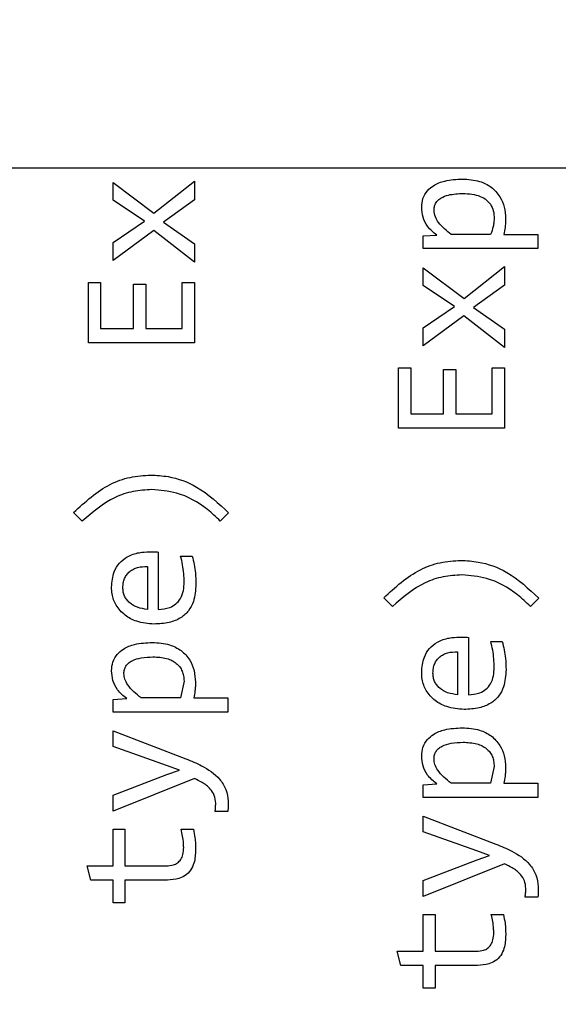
# Model space of a CAD drawing. Header units: millimetres. Extents: x 0 to 420, y 0 to 297.
# Tile 99 of 145: x 211.28 to 212.53, y 172.33 to 174.62. Entities that reach past the tile are written whole.
import ezdxf

# ---------------------------------------------------------------- set-up
doc = ezdxf.new("R2010")
doc.units = ezdxf.units.MM
doc.styles.add('SLDTEXTSTYLE0', font='TXT', dxfattribs={"width": 0.75})
doc.dimstyles.new('SLDDIMSTYLE0', dxfattribs={"dimtxt": 3.5, "dimasz": 3.302, "dimexe": 0, "dimexo": 0.0625, "dimgap": 0.875, "dimtad": 1, "dimlfac": 5, "dimrnd": 1e-09, "dimzin": 12, "dimdsep": 46, "dimtxsty": 'SLDTEXTSTYLE0', "dimsah": 1, "dimcen": 0.09, "dimadec": 0, "dimazin": 3, "dimtfac": 1, "dimtofl": 0, "dimtmove": 0, "dimatfit": 3, "dimfxl": 1, "dimfrac": 2, "dimtolj": 1, "dimtzin": 12, "dimarcsym": 0})

# ---------------------------------------------------------------- blocks, each defined once
blk = doc.blocks.new('_D_5')
at = {"color": 7, "linetype": 'Continuous', "lineweight": 18}
for p, q in [((186.436, 221.3553), (271.0027, 221.3553)), ((270.0027, 160.1553), (270.0027, 221.3553)), ((186.436, 160.1553), (271.0027, 160.1553))]:
    blk.add_line(p, q, dxfattribs=at)
for points in [[(270.0027, 221.3553), (269.4947, 218.0533), (270.5107, 218.0533)], [(270.0027, 160.1553), (270.5107, 163.4573), (269.4947, 163.4573)]]:
    blk.add_solid(points, dxfattribs=at)
at = {"color": 7, "linetype": 'Continuous', "lineweight": 18, "insert": (265.491, 186.8762), "char_height": 3.5, "attachment_point": 1, "rotation": 90, "style": 'SLDTEXTSTYLE0'}
blk.add_mtext('306', dxfattribs=at)

msp = doc.modelspace()

# ---------------------------------------------------------------- linework, layer by layer
at = {"color": 7, "linetype": 'Continuous', "lineweight": 25}
for p, q in [((214.3873, 174.2723), (208.7873, 174.2723)), ((211.5945, 174.1681), (211.6886, 174.2421)), ((211.6886, 174.2421), (211.6886, 174.1987)), ((211.4998, 174.2391), (211.5945, 174.1681)), ((211.4998, 174.1985), (211.4998, 174.2391)), ((211.5725, 174.1498), (211.4998, 174.1985)), ((211.6886, 174.1987), (211.6168, 174.1476)), ((211.4998, 174.1), (211.5725, 174.1498)), ((211.5939, 174.1282), (211.4998, 174.0581)), ((211.6886, 174.0548), (211.5939, 174.1282)), ((211.6168, 174.1476), (211.6886, 174.0971)), ((212.2191, 174.1153), (212.2506, 174.1172)), ((212.2191, 174.086), (212.2191, 174.1153)), ((212.3756, 174.1188), (212.2839, 174.1188)), ((212.406, 174.1188), (212.4851, 174.1188)), ((212.4851, 174.1188), (212.4851, 174.086)), ((211.4998, 174.0581), (211.4998, 174.1)), ((211.6886, 174.0971), (211.6886, 174.0548)), ((212.4851, 174.086), (212.2191, 174.086)), ((212.2191, 174.0412), (212.3138, 173.9702)), ((212.2191, 174.0007), (212.2191, 174.0412)), ((212.3138, 173.9702), (212.4079, 174.0443)), ((212.4079, 174.0443), (212.4079, 174.0009)), ((211.4427, 174.0074), (211.4709, 174.0074)), ((211.4427, 173.8675), (211.4427, 174.0074)), ((211.4709, 174.0074), (211.4709, 173.901)), ((211.5471, 174.0032), (211.5754, 174.0032)), ((211.5471, 173.901), (211.5471, 174.0032)), ((211.5754, 174.0032), (211.5754, 173.901)), ((211.66, 174.0074), (211.6886, 174.0074)), ((211.66, 173.901), (211.66, 174.0074)), ((211.6886, 174.0074), (211.6886, 173.8675)), ((212.2918, 173.952), (212.2191, 174.0007)), ((212.4079, 174.0009), (212.3361, 173.9498)), ((212.2191, 173.9021), (212.2918, 173.952)), ((212.3361, 173.9498), (212.4079, 173.8993)), ((212.3132, 173.9304), (212.2191, 173.8603)), ((212.4079, 173.857), (212.3132, 173.9304)), ((211.4709, 173.901), (211.5471, 173.901)), ((211.5754, 173.901), (211.66, 173.901)), ((212.2191, 173.8603), (212.2191, 173.9021)), ((212.4079, 173.8993), (212.4079, 173.857)), ((211.6886, 173.8675), (211.4427, 173.8675)), ((212.162, 173.8096), (212.1902, 173.8096)), ((212.162, 173.6696), (212.162, 173.8096)), ((212.1902, 173.8096), (212.1902, 173.7031)), ((212.3793, 173.8096), (212.4079, 173.8096)), ((212.3793, 173.7031), (212.3793, 173.8096)), ((212.4079, 173.8096), (212.4079, 173.6696)), ((212.2665, 173.8054), (212.2947, 173.8054)), ((212.2665, 173.7031), (212.2665, 173.8054)), ((212.2947, 173.8054), (212.2947, 173.7031)), ((212.1902, 173.7031), (212.2665, 173.7031)), ((212.2947, 173.7031), (212.3793, 173.7031)), ((212.4079, 173.6696), (212.162, 173.6696)), ((211.4284, 173.4545), (211.4083, 173.4743)), ((211.7678, 173.4734), (211.7484, 173.4545)), ((211.6047, 173.3826), (211.6047, 173.2497)), ((211.6565, 173.3732), (211.6833, 173.3732)), ((211.5795, 173.3491), (211.5795, 173.2497)), ((212.1477, 173.2566), (212.1276, 173.2765)), ((212.4871, 173.2756), (212.4677, 173.2566)), ((212.324, 173.1848), (212.324, 173.0519)), ((212.3758, 173.1753), (212.4027, 173.1753)), ((212.2989, 173.1513), (212.2989, 173.0519)), ((211.6644, 173.0831), (211.6562, 173.0446)), ((211.4998, 173.041), (211.5313, 173.043)), ((211.4998, 173.0117), (211.4998, 173.041)), ((211.6562, 173.0446), (211.5646, 173.0446)), ((211.6867, 173.0446), (211.7658, 173.0446)), ((211.7658, 173.0446), (211.7658, 173.0117)), ((211.7658, 173.0117), (211.4998, 173.0117)), ((211.4998, 172.9679), (211.6686, 172.9035)), ((211.4998, 172.9317), (211.4998, 172.9679)), ((211.6238, 172.8876), (211.4998, 172.9317)), ((211.654, 172.8768), (211.6238, 172.8876)), ((211.6247, 172.8671), (211.654, 172.8768)), ((212.3837, 172.8853), (212.3756, 172.8467)), ((211.4998, 172.8193), (211.6247, 172.8671)), ((211.6886, 172.8574), (211.4998, 172.7821)), ((212.2191, 172.8432), (212.2506, 172.8452)), ((212.2191, 172.8139), (212.2191, 172.8432)), ((212.3756, 172.8467), (212.2839, 172.8467)), ((212.406, 172.8467), (212.4851, 172.8467)), ((212.4851, 172.8467), (212.4851, 172.8139)), ((211.4998, 172.7821), (211.4998, 172.8193)), ((212.4851, 172.8139), (212.2191, 172.8139)), ((211.766, 172.7808), (211.7362, 172.7808)), ((212.2191, 172.77), (212.3879, 172.7057)), ((212.2191, 172.7339), (212.2191, 172.77)), ((211.4998, 172.74), (211.5273, 172.74)), ((211.4998, 172.6551), (211.4998, 172.74)), ((211.5273, 172.74), (211.5273, 172.6551)), ((211.6578, 172.74), (211.686, 172.74)), ((212.3432, 172.6898), (212.2191, 172.7339)), ((212.3733, 172.679), (212.3432, 172.6898)), ((212.2191, 172.6215), (212.344, 172.6693)), ((212.344, 172.6693), (212.3733, 172.679)), ((211.4394, 172.6551), (211.4998, 172.6551)), ((211.4478, 172.6223), (211.4394, 172.6551)), ((211.5273, 172.6551), (211.6232, 172.6551)), ((212.4079, 172.6596), (212.2191, 172.5842)), ((211.4998, 172.6223), (211.4478, 172.6223)), ((211.4998, 172.5694), (211.4998, 172.6223)), ((211.5273, 172.6223), (211.5273, 172.5694)), ((211.6258, 172.6223), (211.5273, 172.6223)), ((212.2191, 172.5842), (212.2191, 172.6215)), ((212.4853, 172.5829), (212.4556, 172.5829)), ((211.5273, 172.5694), (211.4998, 172.5694)), ((212.2191, 172.5421), (212.2466, 172.5421)), ((212.2191, 172.4573), (212.2191, 172.5421)), ((212.2466, 172.5421), (212.2466, 172.4573)), ((212.3771, 172.5421), (212.4053, 172.5421)), ((212.1587, 172.4573), (212.2191, 172.4573)), ((212.1671, 172.4245), (212.1587, 172.4573)), ((212.2466, 172.4573), (212.3425, 172.4573)), ((212.2191, 172.4245), (212.1671, 172.4245)), ((212.2191, 172.3716), (212.2191, 172.4245)), ((212.2466, 172.4245), (212.2466, 172.3716)), ((212.3451, 172.4245), (212.2466, 172.4245)), ((212.2466, 172.3716), (212.2191, 172.3716))]:
    msp.add_line(p, q, dxfattribs=at)
for points, knots in [([(212.2156, 174.1818), (212.216, 174.1886), (212.2171, 174.2026), (212.2278, 174.2202), (212.2453, 174.2347), (212.273, 174.2456), (212.2963, 174.2466), (212.3101, 174.2473)], [0, 0, 0, 0, 0.15679, 0.32222, 0.461505, 0.679514, 1, 1, 1, 1]), ([(212.3101, 174.2473), (212.3237, 174.2464), (212.3472, 174.2449), (212.3778, 174.2297), (212.3976, 174.2083), (212.4084, 174.182), (212.4095, 174.1642), (212.4102, 174.1549)], [0, 0, 0, 0, 0.263157, 0.45659, 0.651443, 0.820386, 1, 1, 1, 1]), ([(212.2442, 174.1752), (212.2444, 174.1786), (212.2449, 174.1859), (212.2507, 174.196), (212.2618, 174.2051), (212.2826, 174.2126), (212.3003, 174.2133), (212.3116, 174.2138)], [0, 0, 0, 0, 0.116616, 0.250853, 0.389437, 0.607881, 1, 1, 1, 1]), ([(212.3116, 174.2138), (212.3254, 174.213), (212.345, 174.212), (212.3669, 174.1991), (212.3779, 174.1859), (212.3831, 174.1711), (212.3835, 174.1615), (212.3837, 174.1574)], [0, 0, 0, 0, 0.39172, 0.556565, 0.722059, 0.879249, 1, 1, 1, 1]), ([(212.2506, 174.1172), (212.2429, 174.1236), (212.229, 174.1349), (212.2174, 174.1585), (212.2162, 174.1741), (212.2156, 174.1818)], [0, 0, 0, 0, 0.388554, 0.698304, 1, 1, 1, 1]), ([(212.2839, 174.1188), (212.2734, 174.1273), (212.2592, 174.139), (212.2461, 174.1594), (212.2449, 174.1698), (212.2442, 174.1752)], [0, 0, 0, 0, 0.565589, 0.772396, 1, 1, 1, 1]), ([(212.3837, 174.1574), (212.3836, 174.154), (212.3834, 174.1473), (212.3811, 174.1343), (212.3778, 174.125), (212.3756, 174.1188)], [0, 0, 0, 0, 0.252729, 0.505389, 1, 1, 1, 1]), ([(212.4102, 174.1549), (212.4101, 174.1516), (212.41, 174.1449), (212.4091, 174.1328), (212.4072, 174.1242), (212.406, 174.1188)], [0, 0, 0, 0, 0.274268, 0.548554, 1, 1, 1, 1]), ([(211.4083, 173.4743), (211.4349, 173.4988), (211.4736, 173.5344), (211.5387, 173.558), (211.5711, 173.5601), (211.5873, 173.5611)], [0, 0, 0, 0, 0.524347, 0.762761, 1, 1, 1, 1]), ([(211.5873, 173.5611), (211.6006, 173.5604), (211.6375, 173.5582), (211.7038, 173.5336), (211.7444, 173.4954), (211.7678, 173.4734)], [0, 0, 0, 0, 0.195024, 0.537399, 1, 1, 1, 1]), ([(211.5897, 173.5274), (211.575, 173.5265), (211.5458, 173.5248), (211.4875, 173.5054), (211.4523, 173.4751), (211.4284, 173.4545)], [0, 0, 0, 0, 0.2423383, 0.4830484, 1, 1, 1, 1]), ([(211.7484, 173.4545), (211.7387, 173.4636), (211.7093, 173.4913), (211.6553, 173.5218), (211.6089, 173.5258), (211.5897, 173.5274)], [0, 0, 0, 0, 0.224076, 0.678208, 1, 1, 1, 1]), ([(211.4962, 173.3013), (211.4972, 173.3134), (211.4989, 173.3334), (211.5136, 173.3576), (211.5337, 173.3736), (211.5584, 173.3821), (211.5762, 173.3829), (211.5842, 173.3833)], [0, 0, 0, 0, 0.264725, 0.436312, 0.608282, 0.823044, 1, 1, 1, 1]), ([(211.5842, 173.3833), (211.5876, 173.3833), (211.5927, 173.3832), (211.5995, 173.3829), (211.603, 173.3827), (211.6047, 173.3826)], [0, 0, 0, 0, 0.499666, 0.749879, 1, 1, 1, 1]), ([(211.6646, 173.3128), (211.6644, 173.3194), (211.664, 173.3329), (211.6613, 173.3532), (211.6581, 173.3665), (211.6565, 173.3732)], [0, 0, 0, 0, 0.327776, 0.662632, 1, 1, 1, 1]), ([(211.6833, 173.3732), (211.6849, 173.3667), (211.6881, 173.3537), (211.6913, 173.3319), (211.6917, 173.3166), (211.6919, 173.3079)], [0, 0, 0, 0, 0.303542, 0.606911, 1, 1, 1, 1]), ([(212.1276, 173.2765), (212.1542, 173.301), (212.1929, 173.3366), (212.258, 173.3601), (212.2904, 173.3622), (212.3066, 173.3633)], [0, 0, 0, 0, 0.524359, 0.762761, 1, 1, 1, 1]), ([(212.3066, 173.3633), (212.32, 173.3625), (212.3569, 173.3604), (212.4231, 173.3358), (212.4637, 173.2976), (212.4871, 173.2756)], [0, 0, 0, 0, 0.195025, 0.537398, 1, 1, 1, 1]), ([(211.5225, 173.2998), (211.5226, 173.3036), (211.523, 173.311), (211.526, 173.3214), (211.5311, 173.3304), (211.5383, 173.3377), (211.5469, 173.3433), (211.5606, 173.3488), (211.5718, 173.349), (211.5795, 173.3491)], [0, 0, 0, 0, 0.134906, 0.257708, 0.374318, 0.491613, 0.611292, 0.732983, 1, 1, 1, 1]), ([(212.309, 173.3296), (212.2943, 173.3287), (212.2651, 173.3269), (212.2068, 173.3076), (212.1716, 173.2773), (212.1477, 173.2566)], [0, 0, 0, 0, 0.242351, 0.483057, 1, 1, 1, 1]), ([(212.4677, 173.2566), (212.458, 173.2658), (212.4286, 173.2935), (212.3746, 173.324), (212.3282, 173.3279), (212.309, 173.3296)], [0, 0, 0, 0, 0.224085, 0.678219, 1, 1, 1, 1]), ([(211.6919, 173.3079), (211.6911, 173.2943), (211.6898, 173.2725), (211.6757, 173.2455), (211.656, 173.228), (211.6278, 173.2172), (211.6064, 173.2162), (211.5945, 173.2156)], [0, 0, 0, 0, 0.263776, 0.422388, 0.5819, 0.768723, 1, 1, 1, 1]), ([(211.6047, 173.2497), (211.6137, 173.2504), (211.6283, 173.2514), (211.646, 173.2617), (211.6574, 173.2755), (211.6637, 173.2933), (211.6643, 173.3063), (211.6646, 173.3128)], [0, 0, 0, 0, 0.27161, 0.438401, 0.605525, 0.805107, 1, 1, 1, 1]), ([(211.5945, 173.2156), (211.5809, 173.2167), (211.557, 173.2187), (211.5262, 173.2351), (211.5061, 173.2578), (211.4971, 173.2815), (211.4965, 173.296), (211.4962, 173.3013)], [0, 0, 0, 0, 0.278592, 0.489787, 0.702206, 0.890799, 1, 1, 1, 1]), ([(211.5795, 173.2497), (211.5717, 173.2508), (211.5569, 173.2527), (211.5406, 173.2621), (211.5312, 173.2719), (211.5261, 173.2803), (211.523, 173.2898), (211.5226, 173.2964), (211.5225, 173.2998)], [0, 0, 0, 0, 0.280925, 0.529899, 0.649819, 0.764256, 0.879074, 1, 1, 1, 1]), ([(211.4962, 173.1076), (211.4967, 173.1144), (211.4978, 173.1284), (211.5085, 173.146), (211.5259, 173.1604), (211.5537, 173.1713), (211.5769, 173.1724), (211.5908, 173.173)], [0, 0, 0, 0, 0.156789, 0.322206, 0.461509, 0.679516, 1, 1, 1, 1]), ([(211.5908, 173.173), (211.6043, 173.1722), (211.6279, 173.1706), (211.6585, 173.1554), (211.6783, 173.1341), (211.6891, 173.1078), (211.6902, 173.0899), (211.6908, 173.0807)], [0, 0, 0, 0, 0.263157, 0.45659, 0.651443, 0.820386, 1, 1, 1, 1]), ([(212.2156, 173.1035), (212.2165, 173.1156), (212.2182, 173.1356), (212.2329, 173.1598), (212.253, 173.1757), (212.2777, 173.1843), (212.2955, 173.1851), (212.3035, 173.1855)], [0, 0, 0, 0, 0.264742, 0.436321, 0.608282, 0.823064, 1, 1, 1, 1]), ([(212.3035, 173.1855), (212.3069, 173.1854), (212.312, 173.1854), (212.3189, 173.185), (212.3223, 173.1849), (212.324, 173.1848)], [0, 0, 0, 0, 0.499667, 0.74988, 1, 1, 1, 1]), ([(212.3839, 173.1149), (212.3837, 173.1216), (212.3833, 173.1351), (212.3807, 173.1553), (212.3774, 173.1686), (212.3758, 173.1753)], [0, 0, 0, 0, 0.3278008, 0.6626325, 1, 1, 1, 1]), ([(212.4027, 173.1753), (212.4042, 173.1688), (212.4074, 173.1559), (212.4106, 173.134), (212.411, 173.1187), (212.4113, 173.1101)], [0, 0, 0, 0, 0.303519, 0.606911, 1, 1, 1, 1]), ([(212.2418, 173.1019), (212.2419, 173.1058), (212.2423, 173.1132), (212.2453, 173.1236), (212.2504, 173.1325), (212.2576, 173.1398), (212.2662, 173.1455), (212.2799, 173.151), (212.2911, 173.1512), (212.2989, 173.1513)], [0, 0, 0, 0, 0.134906, 0.257708, 0.374336, 0.491619, 0.611298, 0.732983, 1, 1, 1, 1]), ([(211.5249, 173.101), (211.5251, 173.1041), (211.5255, 173.1102), (211.5293, 173.1186), (211.5354, 173.1256), (211.547, 173.133), (211.5665, 173.1386), (211.5831, 173.1392), (211.5923, 173.1395)], [0, 0, 0, 0, 0.1080205, 0.209061, 0.3122971, 0.4263638, 0.6802272, 1, 1, 1, 1]), ([(211.5923, 173.1395), (211.603, 173.1391), (211.6182, 173.1384), (211.6362, 173.1317), (211.6466, 173.125), (211.6546, 173.1166), (211.6604, 173.1067), (211.6638, 173.0953), (211.6642, 173.0873), (211.6644, 173.0831)], [0, 0, 0, 0, 0.30748, 0.434929, 0.550563, 0.660486, 0.768165, 0.879536, 1, 1, 1, 1]), ([(211.5313, 173.043), (211.5235, 173.0493), (211.5097, 173.0607), (211.4981, 173.0843), (211.4968, 173.0999), (211.4962, 173.1076)], [0, 0, 0, 0, 0.388578, 0.698307, 1, 1, 1, 1]), ([(211.5646, 173.0446), (211.5531, 173.0538), (211.5379, 173.0661), (211.5263, 173.0874), (211.5253, 173.0966), (211.5249, 173.101)], [0, 0, 0, 0, 0.613496, 0.815329, 1, 1, 1, 1]), ([(212.3138, 173.0177), (212.3002, 173.0189), (212.2763, 173.0209), (212.2456, 173.0373), (212.2254, 173.0599), (212.2164, 173.0837), (212.2158, 173.0982), (212.2156, 173.1035)], [0, 0, 0, 0, 0.278573, 0.489793, 0.702205, 0.890808, 1, 1, 1, 1]), ([(212.2989, 173.0519), (212.291, 173.0529), (212.2762, 173.0549), (212.26, 173.0643), (212.2505, 173.0741), (212.2454, 173.0825), (212.2423, 173.0919), (212.242, 173.0985), (212.2418, 173.1019)], [0, 0, 0, 0, 0.280892, 0.529911, 0.649821, 0.764276, 0.879068, 1, 1, 1, 1]), ([(212.4113, 173.1101), (212.4104, 173.0965), (212.4091, 173.0747), (212.395, 173.0476), (212.3753, 173.0301), (212.3471, 173.0194), (212.3257, 173.0183), (212.3138, 173.0177)], [0, 0, 0, 0, 0.263768, 0.422381, 0.5819, 0.768721, 1, 1, 1, 1]), ([(212.324, 173.0519), (212.333, 173.0525), (212.3477, 173.0536), (212.3653, 173.0639), (212.3768, 173.0776), (212.3831, 173.0955), (212.3836, 173.1085), (212.3839, 173.1149)], [0, 0, 0, 0, 0.27161, 0.43841, 0.605536, 0.80512, 1, 1, 1, 1]), ([(211.6908, 173.0807), (211.6908, 173.0774), (211.6907, 173.0707), (211.6898, 173.0586), (211.6878, 173.0499), (211.6867, 173.0446)], [0, 0, 0, 0, 0.274271, 0.548566, 1, 1, 1, 1]), ([(212.2156, 172.9097), (212.216, 172.9165), (212.2171, 172.9305), (212.2278, 172.9481), (212.2453, 172.9626), (212.273, 172.9735), (212.2963, 172.9746), (212.3101, 172.9752)], [0, 0, 0, 0, 0.1567902, 0.3222112, 0.4615047, 0.6795143, 1, 1, 1, 1]), ([(212.3101, 172.9752), (212.3237, 172.9743), (212.3472, 172.9728), (212.3778, 172.9576), (212.3976, 172.9362), (212.4084, 172.91), (212.4095, 172.8921), (212.4102, 172.8829)], [0, 0, 0, 0, 0.263155, 0.456583, 0.651435, 0.820377, 1, 1, 1, 1]), ([(212.2442, 172.9031), (212.2444, 172.9063), (212.2448, 172.9123), (212.2486, 172.9208), (212.2548, 172.9277), (212.2664, 172.9351), (212.2858, 172.9408), (212.3024, 172.9414), (212.3116, 172.9417)], [0, 0, 0, 0, 0.108011, 0.20904, 0.312279, 0.426349, 0.680252, 1, 1, 1, 1]), ([(212.3116, 172.9417), (212.3224, 172.9412), (212.3375, 172.9405), (212.3555, 172.9339), (212.3659, 172.9272), (212.3739, 172.9188), (212.3797, 172.9089), (212.3831, 172.8975), (212.3835, 172.8895), (212.3837, 172.8853)], [0, 0, 0, 0, 0.307506, 0.434927, 0.550584, 0.660476, 0.768167, 0.879537, 1, 1, 1, 1]), ([(211.6686, 172.9035), (211.6809, 172.8984), (211.7091, 172.8866), (211.7435, 172.864), (211.7628, 172.8327), (211.7666, 172.8118), (211.7668, 172.8004), (211.7669, 172.7982)], [0, 0, 0, 0, 0.259304, 0.595756, 0.776634, 0.957346, 1, 1, 1, 1]), ([(212.2506, 172.8452), (212.2429, 172.8515), (212.229, 172.8628), (212.2174, 172.8865), (212.2162, 172.9021), (212.2156, 172.9097)], [0, 0, 0, 0, 0.388547, 0.69829, 1, 1, 1, 1]), ([(212.2839, 172.8467), (212.2724, 172.856), (212.2573, 172.8683), (212.2456, 172.8895), (212.2446, 172.8987), (212.2442, 172.9031)], [0, 0, 0, 0, 0.613496, 0.815329, 1, 1, 1, 1]), ([(212.4102, 172.8829), (212.4101, 172.8795), (212.41, 172.8729), (212.4091, 172.8607), (212.4072, 172.8521), (212.406, 172.8467)], [0, 0, 0, 0, 0.274279, 0.548536, 1, 1, 1, 1]), ([(211.7378, 172.8001), (211.7372, 172.8065), (211.7362, 172.8186), (211.7245, 172.836), (211.7078, 172.8482), (211.6945, 172.8546), (211.6886, 172.8574)], [0, 0, 0, 0, 0.23325, 0.449666, 0.755614, 1, 1, 1, 1]), ([(211.7362, 172.7808), (211.7365, 172.7824), (211.737, 172.7857), (211.7376, 172.7922), (211.7377, 172.797), (211.7378, 172.8001)], [0, 0, 0, 0, 0.256843, 0.513668, 1, 1, 1, 1]), ([(211.7669, 172.7982), (211.7669, 172.7965), (211.7668, 172.7933), (211.7666, 172.7875), (211.7662, 172.7833), (211.766, 172.7808)], [0, 0, 0, 0, 0.27806, 0.556098, 1, 1, 1, 1]), ([(211.6635, 172.6979), (211.6634, 172.7012), (211.6632, 172.71), (211.6613, 172.7241), (211.659, 172.7347), (211.6578, 172.74)], [0, 0, 0, 0, 0.2351095, 0.6161943, 1, 1, 1, 1]), ([(211.686, 172.74), (211.6874, 172.7334), (211.6898, 172.7224), (211.691, 172.7066), (211.6912, 172.6974), (211.6913, 172.6928)], [0, 0, 0, 0, 0.4214165, 0.7101758, 1, 1, 1, 1]), ([(211.6232, 172.6551), (211.6288, 172.6555), (211.6381, 172.656), (211.6498, 172.6617), (211.6576, 172.6702), (211.6628, 172.6827), (211.6632, 172.6924), (211.6635, 172.6979)], [0, 0, 0, 0, 0.249872, 0.409023, 0.568991, 0.754563, 1, 1, 1, 1]), ([(211.6913, 172.6928), (211.6907, 172.6823), (211.6899, 172.6657), (211.6805, 172.6447), (211.6679, 172.6321), (211.6491, 172.6236), (211.6348, 172.6228), (211.6258, 172.6223)], [0, 0, 0, 0, 0.284254, 0.448345, 0.613838, 0.757992, 1, 1, 1, 1]), ([(212.3879, 172.7057), (212.4002, 172.7005), (212.4284, 172.6888), (212.4629, 172.6662), (212.4821, 172.6349), (212.486, 172.614), (212.4861, 172.6025), (212.4862, 172.6003)], [0, 0, 0, 0, 0.259301, 0.59576, 0.77662, 0.957347, 1, 1, 1, 1]), ([(212.4571, 172.6023), (212.4566, 172.6086), (212.4555, 172.6208), (212.4438, 172.6381), (212.4271, 172.6504), (212.4138, 172.6568), (212.4079, 172.6596)], [0, 0, 0, 0, 0.233265, 0.44968, 0.755583, 1, 1, 1, 1]), ([(212.4556, 172.5829), (212.4558, 172.5846), (212.4563, 172.5879), (212.4569, 172.5943), (212.457, 172.5991), (212.4571, 172.6023)], [0, 0, 0, 0, 0.256843, 0.513668, 1, 1, 1, 1]), ([(212.4862, 172.6003), (212.4862, 172.5987), (212.4862, 172.5955), (212.4859, 172.5897), (212.4855, 172.5855), (212.4853, 172.5829)], [0, 0, 0, 0, 0.278056, 0.5561, 1, 1, 1, 1]), ([(212.3828, 172.5), (212.3827, 172.5034), (212.3825, 172.5121), (212.3807, 172.5262), (212.3783, 172.5368), (212.3771, 172.5421)], [0, 0, 0, 0, 0.235102, 0.616162, 1, 1, 1, 1]), ([(212.4053, 172.5421), (212.4067, 172.5356), (212.4091, 172.5246), (212.4103, 172.5087), (212.4105, 172.4996), (212.4106, 172.495)], [0, 0, 0, 0, 0.421437, 0.710152, 1, 1, 1, 1]), ([(212.3425, 172.4573), (212.3481, 172.4576), (212.3574, 172.4582), (212.3691, 172.4639), (212.3769, 172.4723), (212.3821, 172.4848), (212.3826, 172.4945), (212.3828, 172.5)], [0, 0, 0, 0, 0.249913, 0.409061, 0.56898, 0.754567, 1, 1, 1, 1]), ([(212.4106, 172.495), (212.41, 172.4845), (212.4092, 172.4679), (212.3998, 172.4469), (212.3872, 172.4343), (212.3684, 172.4258), (212.3541, 172.425), (212.3451, 172.4245)], [0, 0, 0, 0, 0.2842549, 0.4483458, 0.6138396, 0.757993, 1, 1, 1, 1])]:
    msp.add_open_spline(points, degree=3, knots=knots, dxfattribs=at)

# ---------------------------------------------------------------- dimensions: what is measured, and where the dimension line sits
at = {"color": 7, "linetype": 'Continuous', "lineweight": 18}
dim = msp.add_linear_dim(base=(270.0027, 221.3553), p1=(185.436, 160.1553), p2=(185.436, 221.3553), angle=90, dimstyle='SLDDIMSTYLE0', dxfattribs=at)
dim.commit()
dim.dimension.update_dxf_attribs({"geometry": '_D_5', "text_midpoint": (270.0027, 190.7553), "dimtype": 160})

doc.saveas('drawing.dxf')
